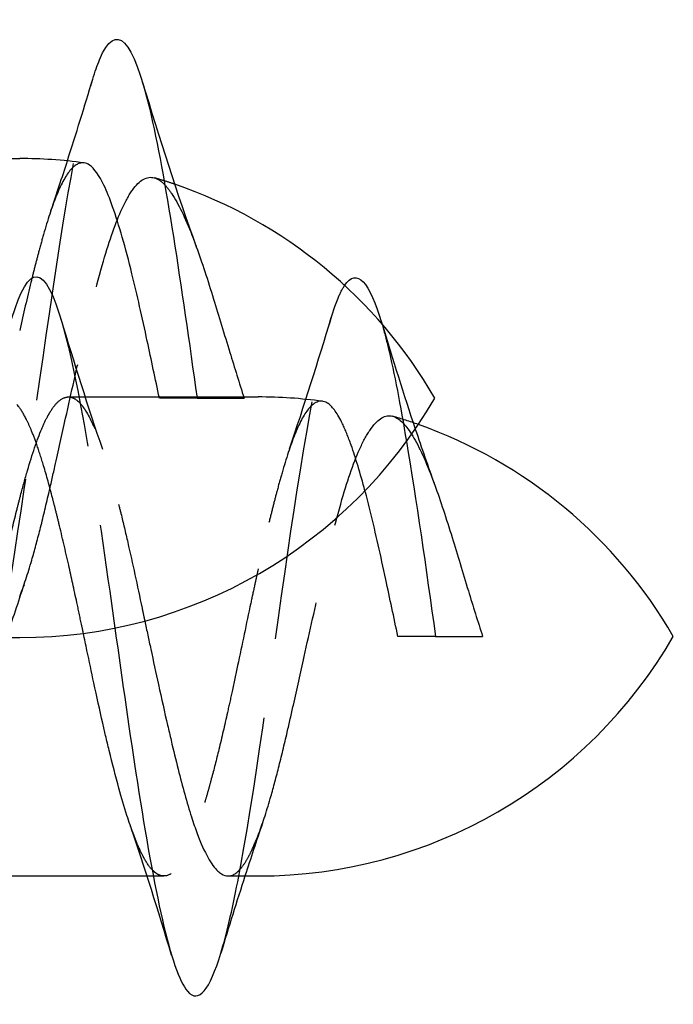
# Model space of a CAD drawing. Header units: millimetres. Extents: x -168 to 186, y -85 to 278.
# Tile 145 of 162: x 136.15 to 140.25, y 249.53 to 255.7. Entities that reach past the tile are written whole.
import ezdxf

# ---------------------------------------------------------------- set-up
doc = ezdxf.new("R2010")
doc.units = ezdxf.units.MM
doc.header["$LTSCALE"] = 10
doc.linetypes.add('ALLCAD_Strich', pattern=[0.2, 0.15, -0.05])
doc.layers.add('BESCH_KONT_sich_schn_grun_2d', color=10, linetype='Continuous')

msp = doc.modelspace()

# ---------------------------------------------------------------- linework, layer by layer
at = {"layer": 'BESCH_KONT_sich_schn_grun_2d', "linetype": 'Continuous'}
for p, q in [((135.0712, 254.831), (136.1549, 254.831)), ((137.2641, 253.338), (137.2641, 253.338)), ((135.9666, 251.831), (136.1549, 251.831)), ((135.4589, 250.338), (136.9517, 250.338)), ((136.9908, 250.338), (136.9909, 250.338)), ((137.4596, 250.338), (137.6479, 250.338))]:
    msp.add_line(p, q, dxfattribs=at)
at = {"layer": 'BESCH_KONT_sich_schn_grun_2d', "linetype": 'ALLCAD_Strich'}
for p, q in [((136.4597, 253.338), (137.2641, 253.338)), ((137.2641, 253.338), (137.6479, 253.338)), ((136.9517, 250.338), (136.9908, 250.338)), ((136.9909, 250.338), (137.0572, 250.338))]:
    msp.add_line(p, q, dxfattribs=at)
at = {"layer": 'BESCH_KONT_sich_schn_grun_2d', "linetype": 'Continuous'}
for centre, start, end in [((136.1549, 251.831), 82.28783, 90), ((136.1549, 251.831), 72.46732, 72.46839), ((136.1549, 251.831), 30, 71.13872), ((136.1549, 254.831), 270, 330), ((137.6479, 250.338), 30, 70.4823), ((137.6479, 253.338), 270, 330)]:
    msp.add_arc(centre, 3, start, end, dxfattribs=at)
at = {"layer": 'BESCH_KONT_sich_schn_grun_2d', "linetype": 'ALLCAD_Strich'}
for centre, start, end in [((136.1549, 251.831), 72.46839, 73.6734), ((136.1549, 251.831), 71.13872, 72.46732), ((137.6479, 250.338), 82.28783, 90), ((137.6479, 250.338), 70.4823, 73.6734)]:
    msp.add_arc(centre, 3, start, end, dxfattribs=at)
at = {"layer": 'BESCH_KONT_sich_schn_grun_2d', "linetype": 'Continuous'}
for points, knots in [([(136.6119, 255.328), (136.626, 255.3749), (136.6402, 255.4156), (136.6543, 255.4496), (136.759, 255.7007), (136.8637, 255.5781), (136.9684, 255.1399), (137.0673, 254.7259), (137.1662, 254.0298), (137.2651, 253.331)], [48.213198, 48.213198, 48.213198, 48.213198, 48.34657, 48.34657, 48.34657, 49.333235, 49.333235, 49.333235, 50.265465, 50.265465, 50.265465, 50.265465]), ([(137.0293, 253.331), (137.0037, 253.4506), (136.9785, 253.5707), (136.9214, 253.8364), (136.8898, 253.9785), (136.8171, 254.2734), (136.7764, 254.4163), (136.7181, 254.5808), (136.7001, 254.6257), (136.6521, 254.7263), (136.6224, 254.7687), (136.5807, 254.7975), (136.5691, 254.8023), (136.5575, 254.8039)], [0.0000023, 0.0000023, 0.0000023, 0.0000023, 0.0367608, 0.0367608, 0.0831189, 0.0831189, 0.1415415, 0.1415415, 0.1682028, 0.1682028, 0.2126101, 0.2126101, 0.2296115, 0.2296115, 0.2296115, 0.2296115]), ([(137.2602, 254.2788), (137.2957, 254.1811), (137.3315, 254.0705), (137.4015, 253.8442), (137.4351, 253.7318), (137.4993, 253.5215), (137.5291, 253.4253), (137.5596, 253.331)], [0.4864109, 0.4864109, 0.4864109, 0.4864109, 0.5269476, 0.5269476, 0.5631117, 0.5631117, 0.5933457, 0.5933457, 0.5933457, 0.5933457]), ([(137.2651, 253.331), (137.2258, 253.331), (137.1865, 253.331), (137.1079, 253.331), (137.0686, 253.331), (137.0293, 253.331)], [0.0000027, 0.0000027, 0.0000027, 0.0000027, 0.04554197, 0.04554197, 0.09110649, 0.09110649, 0.09110649, 0.09110649]), ([(137.2651, 253.331), (137.3142, 253.331), (137.3633, 253.331), (137.4614, 253.331), (137.5105, 253.331), (137.5596, 253.331)], [-0.1137832, -0.1137832, -0.1137832, -0.1137832, -0.0569094, -0.0569094, -0.0000145, -0.0000145, -0.0000145, -0.0000145]), ([(138.7532, 252.7858), (138.7887, 252.6881), (138.8245, 252.5775), (138.8945, 252.3512), (138.9281, 252.2388), (138.9923, 252.0285), (139.0221, 251.9323), (139.0526, 251.838)], [0.4864109, 0.4864109, 0.4864109, 0.4864109, 0.5269476, 0.5269476, 0.5631117, 0.5631117, 0.5933457, 0.5933457, 0.5933457, 0.5933457]), ([(138.5223, 251.838), (138.4967, 251.9576), (138.4715, 252.0777), (138.4144, 252.3434), (138.3828, 252.4855), (138.3391, 252.6626), (138.3276, 252.7074), (138.3161, 252.7504)], [0.0000023, 0.0000023, 0.0000023, 0.0000023, 0.03676079, 0.03676079, 0.08311893, 0.08311893, 0.09967187, 0.09967187, 0.09967187, 0.09967187]), ([(136.7506, 251.8907), (136.7974, 251.5587), (136.8442, 251.2253), (136.8911, 250.9241), (136.9958, 250.2506), (137.1004, 249.7379), (137.2051, 249.6157), (137.2748, 249.5344), (137.3444, 249.6262), (137.414, 249.8551)], [43.958596, 43.958596, 43.958596, 43.958596, 44.399911, 44.399911, 44.399911, 45.386576, 45.386576, 45.386576, 46.042741, 46.042741, 46.042741, 46.042741]), ([(136.9378, 251.935), (136.944, 251.9057), (136.9502, 251.8765), (136.9627, 251.8179), (136.9689, 251.7885), (136.9911, 251.6844), (137.0071, 251.6101), (137.0423, 251.4496), (137.0615, 251.3642), (137.0879, 251.2499), (137.0952, 251.2186), (137.1172, 251.1255), (137.1318, 251.0652), (137.1743, 250.8968), (137.2019, 250.7963), (137.2418, 250.6714), (137.2538, 250.6366), (137.2883, 250.5439), (137.311, 250.4929), (137.3543, 250.4158), (137.3748, 250.3878), (137.4024, 250.3618), (137.4097, 250.3561), (137.4312, 250.3425), (137.4454, 250.338), (137.4596, 250.338)], [6.6118794, 6.6118794, 6.6118794, 6.6118794, 6.6208662, 6.6208662, 6.6298641, 6.6298641, 6.6528547, 6.6528547, 6.6801591, 6.6801591, 6.6906414, 6.6906414, 6.7118817, 6.7118817, 6.7526914, 6.7526914, 6.7700732, 6.7700732, 6.8026776, 6.8026776, 6.8319352, 6.8319352, 6.8423141, 6.8423141, 6.8629949, 6.8629949, 6.8629949, 6.8629949]), ([(136.8456, 250.6592), (136.8391, 250.678), (136.8327, 250.6975), (136.8096, 250.7701), (136.7928, 250.8271), (136.7555, 250.9616), (136.735, 251.0407), (136.7072, 251.1547), (136.6998, 251.1857), (136.6863, 251.2429), (136.6803, 251.269), (136.6556, 251.3773), (136.6372, 251.462), (136.6044, 251.6153), (136.5902, 251.6829), (136.5684, 251.7865), (136.561, 251.822), (136.5535, 251.8576)], [0.3870569, 0.3870569, 0.3870569, 0.3870569, 0.3963692, 0.3963692, 0.4205464, 0.4205464, 0.4497188, 0.4497188, 0.4603223, 0.4603223, 0.4689947, 0.4689947, 0.4959816, 0.4959816, 0.5168753, 0.5168753, 0.5277783, 0.5277783, 0.5277783, 0.5277783]), ([(138.7581, 251.838), (138.7188, 251.838), (138.6795, 251.838), (138.6009, 251.838), (138.5616, 251.838), (138.5223, 251.838)], [0.0000027, 0.0000027, 0.0000027, 0.0000027, 0.04554197, 0.04554197, 0.09110649, 0.09110649, 0.09110649, 0.09110649]), ([(138.7581, 251.838), (138.8072, 251.838), (138.8563, 251.838), (138.9544, 251.838), (139.0035, 251.838), (139.0526, 251.838)], [-0.1137832, -0.1137832, -0.1137832, -0.1137832, -0.0569094, -0.0569094, -0.0000145, -0.0000145, -0.0000145, -0.0000145])]:
    msp.add_open_spline(points, degree=3, knots=knots, dxfattribs=at)
at = {"layer": 'BESCH_KONT_sich_schn_grun_2d', "linetype": 'ALLCAD_Strich'}
for points, knots in [([(135.921, 251.3481), (135.9561, 251.4635), (135.9911, 251.6136), (136.0262, 251.794), (136.1309, 252.3326), (136.2355, 253.1412), (136.3403, 253.8577), (136.4308, 254.4774), (136.5213, 255.028), (136.6119, 255.328)], [46.042741, 46.042741, 46.042741, 46.042741, 46.373241, 46.373241, 46.373241, 47.359905, 47.359905, 47.359905, 48.213198, 48.213198, 48.213198, 48.213198]), ([(136.5575, 254.8039), (136.5283, 254.8078), (136.4989, 254.7916), (136.4398, 254.7196), (136.4108, 254.6642), (136.3558, 254.5256), (136.33, 254.4464), (136.2935, 254.32), (136.2832, 254.2827), (136.2649, 254.2141), (136.2569, 254.1835), (136.2409, 254.1206), (136.2329, 254.0883), (136.2016, 253.9602), (136.1783, 253.8595), (136.1549, 253.755)], [0.2296115, 0.2296115, 0.2296115, 0.2296115, 0.2723592, 0.2723592, 0.3151666, 0.3151666, 0.3536218, 0.3536218, 0.3687214, 0.3687214, 0.3802722, 0.3802722, 0.3918274, 0.3918274, 0.4251838, 0.4251838, 0.4251838, 0.4251838]), ([(136.1547, 252.0875), (136.1799, 252.153), (136.2052, 252.2299), (136.2477, 252.3763), (136.2649, 252.4403), (136.3001, 252.5793), (136.3181, 252.6544), (136.349, 252.7876), (136.3619, 252.8441), (136.397, 253.0007), (136.4194, 253.1024), (136.4773, 253.3632), (136.5129, 253.5219), (136.5923, 253.8621), (136.635, 254.0374), (136.7174, 254.321), (136.7562, 254.4327), (136.8177, 254.565), (136.8394, 254.6034), (136.9062, 254.6962), (136.9505, 254.7229), (137.0183, 254.7047), (137.0405, 254.6898), (137.0631, 254.6661)], [0.0000265, 0.0000265, 0.0000265, 0.0000265, 0.0359773, 0.0359773, 0.0607199, 0.0607199, 0.0867142, 0.0867142, 0.1050747, 0.1050747, 0.1366619, 0.1366619, 0.1853837, 0.1853837, 0.2450878, 0.2450878, 0.2968945, 0.2968945, 0.3246024, 0.3246024, 0.3819484, 0.3819484, 0.4095591, 0.4095591, 0.4095591, 0.4095591]), ([(137.0632, 254.666), (137.0774, 254.6511), (137.0918, 254.6327), (137.1477, 254.5491), (137.19, 254.461), (137.2422, 254.3276), (137.2512, 254.3036), (137.2602, 254.2788)], [0.4095843, 0.4095843, 0.4095843, 0.4095843, 0.42695152, 0.42695152, 0.47612967, 0.47612967, 0.4864109, 0.4864109, 0.4864109, 0.4864109]), ([(135.4106, 249.8414), (135.4853, 250.0889), (135.5601, 250.4996), (135.6348, 250.9866), (135.7395, 251.6687), (135.8442, 252.5005), (135.9489, 253.1089), (136.0536, 253.7174), (136.1582, 254.1022), (136.2629, 254.0912), (136.3676, 254.0802), (136.4723, 253.6728), (136.577, 253.0522), (136.6349, 252.7092), (136.6927, 252.301), (136.7506, 251.8907)], [39.74888, 39.74888, 39.74888, 39.74888, 40.453253, 40.453253, 40.453253, 41.439917, 41.439917, 41.439917, 42.426582, 42.426582, 42.426582, 43.413247, 43.413247, 43.413247, 43.958596, 43.958596, 43.958596, 43.958596]), ([(137.414, 249.8551), (137.4491, 249.9705), (137.4841, 250.1206), (137.5192, 250.301), (137.6239, 250.8396), (137.7285, 251.6482), (137.8333, 252.3647), (137.938, 253.0812), (138.0426, 253.7055), (138.1473, 253.9566), (138.1611, 253.9896), (138.1749, 254.0162), (138.1887, 254.0364)], [46.042741, 46.042741, 46.042741, 46.042741, 46.373241, 46.373241, 46.373241, 47.359905, 47.359905, 47.359905, 48.34657, 48.34657, 48.34657, 48.476415, 48.476415, 48.476415, 48.476415]), ([(138.4224, 253.7953), (138.4354, 253.7508), (138.4484, 253.7013), (138.4614, 253.6469), (138.4995, 253.4875), (138.5376, 253.2862), (138.5757, 253.059)], [49.2108555, 49.2108555, 49.2108555, 49.2108555, 49.3332348, 49.3332348, 49.3332348, 49.6922766, 49.6922766, 49.6922766, 49.6922766]), ([(136.5535, 251.8576), (136.5495, 251.8767), (136.5455, 251.8957), (136.5318, 251.9604), (136.5221, 252.0059), (136.4955, 252.1302), (136.4785, 252.2081), (136.4411, 252.3748), (136.4207, 252.4625), (136.3929, 252.5763), (136.3856, 252.606), (136.3722, 252.6589), (136.3662, 252.6824), (136.3414, 252.7777), (136.3228, 252.8454), (136.2899, 252.9552), (136.2758, 252.9994), (136.2501, 253.0726), (136.2387, 253.1028), (136.2176, 253.1536), (136.2079, 253.175), (136.1813, 253.2286), (136.1642, 253.2569), (136.1268, 253.3053), (136.1064, 253.323), (136.0787, 253.3348), (136.0714, 253.3368), (136.058, 253.3382), (136.052, 253.3381), (136.0274, 253.3343), (136.009, 253.3237), (135.9762, 253.2915), (135.962, 253.2728), (135.9362, 253.2312), (135.9247, 253.2099), (135.9035, 253.1659), (135.8939, 253.144), (135.8673, 253.079), (135.8503, 253.0323), (135.8129, 252.9194), (135.7925, 252.8512), (135.7648, 252.7505), (135.7574, 252.723), (135.744, 252.6717), (135.738, 252.648), (135.7133, 252.549), (135.6948, 252.47), (135.6621, 252.3246), (135.6478, 252.2596), (135.6221, 252.1404), (135.6106, 252.0866), (135.5895, 251.9872), (135.5798, 251.9416), (135.5532, 251.8163), (135.5362, 251.7365), (135.4988, 251.5633), (135.4784, 251.4704), (135.4507, 251.3475), (135.4433, 251.3152), (135.43, 251.2572), (135.424, 251.2312), (135.3992, 251.1257), (135.3807, 251.0492), (135.348, 250.9212), (135.3337, 250.8682), (135.308, 250.7782), (135.2965, 250.7402), (135.2754, 250.6745), (135.2658, 250.6462), (135.2391, 250.573), (135.2222, 250.5318), (135.1847, 250.4538), (135.1643, 250.4196), (135.1366, 250.3846), (135.1292, 250.3765), (135.1159, 250.3638), (135.1099, 250.3588), (135.0852, 250.3415), (135.0667, 250.3362), (135.034, 250.3404), (135.0197, 250.3469), (134.9976, 250.364), (134.9898, 250.3714), (134.982, 250.3801)], [0.5277783, 0.5277783, 0.5277783, 0.5277783, 0.5336275, 0.5336275, 0.5476456, 0.5476456, 0.572118, 0.572118, 0.6012267, 0.6012267, 0.6117503, 0.6117503, 0.6203979, 0.6203979, 0.6476006, 0.6476006, 0.6684016, 0.6684016, 0.6851119, 0.6851119, 0.6991162, 0.6991162, 0.7236324, 0.7236324, 0.7526991, 0.7526991, 0.7631951, 0.7631951, 0.7718598, 0.7718598, 0.7987756, 0.7987756, 0.8197126, 0.8197126, 0.8364847, 0.8364847, 0.8505023, 0.8505023, 0.8749173, 0.8749173, 0.9040276, 0.9040276, 0.9145614, 0.9145614, 0.9232239, 0.9232239, 0.9502489, 0.9502489, 0.9711348, 0.9711348, 0.9878844, 0.9878844, 1.0018996, 1.0018996, 1.0263635, 1.0263635, 1.055463, 1.055463, 1.0659835, 1.0659835, 1.0746436, 1.0746436, 1.101686, 1.101686, 1.1225666, 1.1225666, 1.1393141, 1.1393141, 1.1533285, 1.1533285, 1.1777942, 1.1777942, 1.2068911, 1.2068911, 1.2174101, 1.2174101, 1.226073, 1.226073, 1.2530791, 1.2530791, 1.2739785, 1.2739785, 1.2853735, 1.2853735, 1.2853735, 1.2853735]), ([(135.4589, 250.338), (135.476, 250.338), (135.493, 250.3443), (135.5173, 250.3622), (135.5246, 250.3687), (135.5463, 250.3915), (135.5605, 250.4112), (135.6048, 250.4857), (135.6344, 250.5549), (135.6762, 250.6746), (135.688, 250.7109), (135.7061, 250.7697), (135.7124, 250.7905), (135.7345, 250.8664), (135.7505, 250.9247), (135.7858, 251.0597), (135.805, 251.1375), (135.8314, 251.2498), (135.8387, 251.2812), (135.8604, 251.3766), (135.8746, 251.4415), (135.9189, 251.6467), (135.9485, 251.7896), (135.9903, 251.9879), (136.0021, 252.0437), (136.0203, 252.1278), (136.0265, 252.1565), (136.0487, 252.2578), (136.0647, 252.3291), (136.0999, 252.4812), (136.1191, 252.5608), (136.1455, 252.6651), (136.1528, 252.6934), (136.1745, 252.7758), (136.1889, 252.828), (136.2331, 252.9796), (136.2626, 253.0676), (136.3043, 253.1664), (136.3161, 253.1916), (136.3343, 253.2257), (136.3405, 253.2365), (136.3627, 253.2723), (136.3787, 253.2927), (136.4139, 253.3255), (136.4332, 253.3356), (136.4596, 253.3384), (136.4668, 253.338), (136.4885, 253.3334), (136.5027, 253.3258), (136.547, 253.2881), (136.5766, 253.2426), (136.6184, 253.1534), (136.6303, 253.1255), (136.6484, 253.0789), (136.6546, 253.0622), (136.6767, 253.0005), (136.6927, 252.9517), (136.728, 252.8357), (136.7473, 252.7669), (136.7737, 252.6655), (136.781, 252.6369), (136.8026, 252.5496), (136.8169, 252.4893), (136.8612, 252.2957), (136.8908, 252.157), (136.9265, 251.9885), (136.9322, 251.9617), (136.9378, 251.935)], [5.8982158, 5.8982158, 5.8982158, 5.8982158, 5.922559, 5.922559, 5.9330122, 5.9330122, 5.9537869, 5.9537869, 5.9975266, 5.9975266, 6.0147382, 6.0147382, 6.0237292, 6.0237292, 6.046687, 6.046687, 6.0740787, 6.0740787, 6.0845305, 6.0845305, 6.1053066, 6.1053066, 6.1490508, 6.1490508, 6.1662643, 6.1662643, 6.1752566, 6.1752566, 6.1982199, 6.1982199, 6.2255977, 6.2255977, 6.2360548, 6.2360548, 6.2569097, 6.2569097, 6.3005181, 6.3005181, 6.3177383, 6.3177383, 6.3267322, 6.3267322, 6.3496963, 6.3496963, 6.3770871, 6.3770871, 6.3875364, 6.3875364, 6.4082627, 6.4082627, 6.4520688, 6.4520688, 6.4692657, 6.4692657, 6.4782475, 6.4782475, 6.5011695, 6.5011695, 6.5286317, 6.5286317, 6.5390764, 6.5390764, 6.5598239, 6.5598239, 6.6036463, 6.6036463, 6.6118794, 6.6118794, 6.6118794, 6.6118794]), ([(138.3161, 252.7504), (138.2871, 252.859), (138.2581, 252.9553), (138.2111, 253.0878), (138.1931, 253.1327), (138.1451, 253.2333), (138.1154, 253.2757), (138.0446, 253.3246), (138.0036, 253.3129), (137.9328, 253.2266), (137.9038, 253.1712), (137.8488, 253.0326), (137.823, 252.9534), (137.7865, 252.827), (137.7762, 252.7897), (137.7579, 252.7211), (137.7499, 252.6905), (137.7339, 252.6276), (137.7259, 252.5953), (137.6946, 252.4672), (137.6713, 252.3665), (137.6479, 252.262)], [0.0996719, 0.0996719, 0.0996719, 0.0996719, 0.1415415, 0.1415415, 0.1682028, 0.1682028, 0.2126101, 0.2126101, 0.2723592, 0.2723592, 0.3151666, 0.3151666, 0.3536218, 0.3536218, 0.3687214, 0.3687214, 0.3802722, 0.3802722, 0.3918274, 0.3918274, 0.4251838, 0.4251838, 0.4251838, 0.4251838]), ([(137.6477, 250.5945), (137.6729, 250.66), (137.6982, 250.7369), (137.7407, 250.8833), (137.7579, 250.9473), (137.7931, 251.0863), (137.8111, 251.1614), (137.842, 251.2946), (137.8549, 251.3511), (137.89, 251.5077), (137.9124, 251.6094), (137.9703, 251.8702), (138.0059, 252.0289), (138.0853, 252.3691), (138.128, 252.5444), (138.2104, 252.828), (138.2492, 252.9397), (138.3107, 253.072), (138.3324, 253.1104), (138.3992, 253.2032), (138.4435, 253.2299), (138.5252, 253.2079), (138.5616, 253.1744), (138.6407, 253.0561), (138.683, 252.968), (138.7352, 252.8346), (138.7442, 252.8106), (138.7532, 252.7858)], [0.0000265, 0.0000265, 0.0000265, 0.0000265, 0.0359773, 0.0359773, 0.0607199, 0.0607199, 0.0867142, 0.0867142, 0.1050747, 0.1050747, 0.1366619, 0.1366619, 0.1853837, 0.1853837, 0.2450878, 0.2450878, 0.2968945, 0.2968945, 0.3246024, 0.3246024, 0.3819484, 0.3819484, 0.4269515, 0.4269515, 0.4761297, 0.4761297, 0.4864109, 0.4864109, 0.4864109, 0.4864109]), ([(137.6475, 252.2603), (137.6437, 252.2431), (137.6399, 252.2259), (137.6325, 252.1922), (137.6289, 252.1758), (137.6172, 252.1223), (137.6092, 252.0851), (137.5735, 251.9176), (137.5462, 251.7858), (137.5072, 251.6013), (137.4957, 251.5474), (137.4745, 251.4495), (137.4648, 251.4052), (137.4372, 251.282), (137.4193, 251.2047), (137.3856, 251.0662), (137.3698, 251.0044), (137.3495, 250.9284), (137.3448, 250.9113), (137.3332, 250.8693), (137.3263, 250.8447), (137.314, 250.8024), (137.3086, 250.7843), (137.2832, 250.7005), (137.2633, 250.6408), (137.2298, 250.5523), (137.2162, 250.5198), (137.1913, 250.4676), (137.1801, 250.4466), (137.1593, 250.413), (137.1498, 250.3995), (137.123, 250.3672), (137.1057, 250.3528), (137.068, 250.3359), (137.0478, 250.3357), (137.0203, 250.3474), (137.0131, 250.3516), (136.9998, 250.3614), (136.9938, 250.3667), (136.9864, 250.3742), (136.9849, 250.3757), (136.9835, 250.3773)], [0, 0, 0, 0, 0.0054876, 0.0054876, 0.0106621, 0.0106621, 0.0222729, 0.0222729, 0.0625065, 0.0625065, 0.0792664, 0.0792664, 0.0933634, 0.0933634, 0.1191299, 0.1191299, 0.1415441, 0.1415441, 0.1481612, 0.1481612, 0.1581292, 0.1581292, 0.1658397, 0.1658397, 0.194851, 0.194851, 0.2148724, 0.2148724, 0.231234, 0.231234, 0.2450414, 0.2450414, 0.2699886, 0.2699886, 0.2988677, 0.2988677, 0.3092034, 0.3092034, 0.3178828, 0.3178828, 0.3199777, 0.3199777, 0.3199777, 0.3199777]), ([(136.9834, 250.3773), (136.9667, 250.3953), (136.9501, 250.4193), (136.919, 250.4753), (136.9045, 250.5059), (136.8785, 250.5683), (136.8669, 250.5985), (136.8521, 250.6404), (136.8488, 250.6497), (136.8456, 250.6592)], [0.32000966, 0.32000966, 0.32000966, 0.32000966, 0.34423818, 0.34423818, 0.36544521, 0.36544521, 0.38233606, 0.38233606, 0.38705687, 0.38705687, 0.38705687, 0.38705687]), ([(137.4596, 250.338), (137.4605, 250.338), (137.4614, 250.338), (137.4894, 250.3392), (137.5161, 250.3569), (137.555, 250.4054), (137.5668, 250.4232), (137.5873, 250.4588), (137.5958, 250.4752), (137.6188, 250.5229), (137.6332, 250.5568), (137.6477, 250.5945)], [6.86299487, 6.86299487, 6.86299487, 6.86299487, 6.86434403, 6.86434403, 6.90380934, 6.90380934, 6.9210473, 6.9210473, 6.93340227, 6.93340227, 6.95410499, 6.95410499, 6.95410499, 6.95410499])]:
    msp.add_open_spline(points, degree=3, knots=knots, dxfattribs=at)
at = {"layer": 'BESCH_KONT_sich_schn_grun_2d', "linetype": 'Continuous'}
for points in [[(136.4531, 254.8161), (136.5075, 254.9856), (136.5601, 255.1567), (136.6118, 255.328)], [(136.9222, 255.3125), (137.0289, 254.962), (137.1391, 254.6116), (137.2602, 254.2788)], [(137.0631, 254.6661), (137.0631, 254.6661), (137.0632, 254.666), (137.0632, 254.666)], [(138.1887, 254.0364), (138.2666, 254.1509), (138.3445, 254.0625), (138.4224, 253.7953)], [(138.4152, 253.8195), (138.4177, 253.8114), (138.4202, 253.8032), (138.4227, 253.795)], [(138.631, 253.1371), (138.6706, 253.0184), (138.7112, 252.9011), (138.7532, 252.7858)], [(138.5757, 253.059), (138.6365, 252.6963), (138.6973, 252.2676), (138.7581, 251.838)], [(137.1056, 249.8421), (137.0225, 250.117), (136.937, 250.3916), (136.8456, 250.6592)], [(136.9835, 250.3773), (136.9834, 250.3773), (136.9834, 250.3773), (136.9834, 250.3773)], [(137.5647, 250.338), (137.5132, 250.1782), (137.4631, 250.0167), (137.414, 249.8551)]]:
    msp.add_open_spline(points, degree=3, dxfattribs=at)
at = {"layer": 'BESCH_KONT_sich_schn_grun_2d', "linetype": 'ALLCAD_Strich'}
for points in [[(136.3506, 254.506), (136.3856, 254.6085), (136.4197, 254.712), (136.4531, 254.8161)], [(136.4118, 253.828), (136.495, 253.5531), (136.581, 253.2785), (136.6726, 253.0113)], [(137.8436, 253.013), (137.9354, 253.2824), (138.0213, 253.5584), (138.1048, 253.835)], [(136.1549, 253.755), (136.1549, 253.7544), (136.1548, 253.7539), (136.1547, 253.7533)], [(138.4227, 253.795), (138.49, 253.574), (138.5588, 253.3533), (138.631, 253.1371)], [(137.6479, 252.262), (137.6479, 252.2614), (137.6478, 252.2609), (137.6477, 252.2603)], [(136.1817, 252.1621), (136.1442, 252.0529), (136.1076, 251.9424), (136.0717, 251.831)], [(137.6747, 250.6691), (137.6372, 250.5599), (137.6006, 250.4494), (137.5647, 250.338)]]:
    msp.add_open_spline(points, degree=3, dxfattribs=at)

doc.saveas('drawing.dxf')
